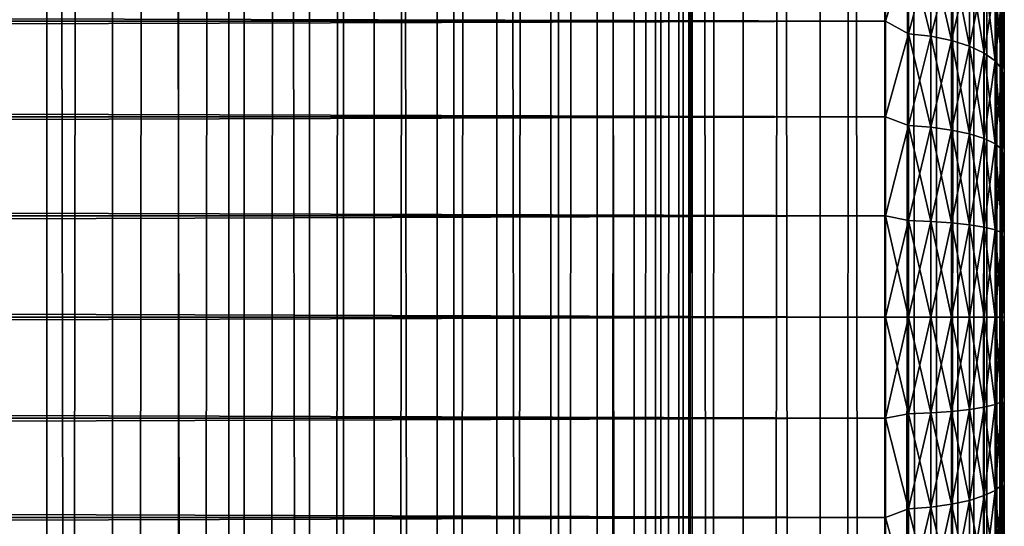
# Model space of a CAD drawing. Extents: x -265 to 265, y 0 to 1027.
# Tile 140 of 256: x 248.44 to 265, y 436.48 to 445.01. Entities that reach past the tile are written whole.
import ezdxf

# ---------------------------------------------------------------- set-up
doc = ezdxf.new("R2010")
doc.units = 0
doc.header["$LTSCALE"] = 41.718519
for name, color, linetype in [('103', 7, 'CONTINUOUS'), ('104', 7, 'CONTINUOUS'), ('33', 7, 'CONTINUOUS'), ('35', 7, 'CONTINUOUS'), ('36', 7, 'CONTINUOUS'), ('39', 7, 'CONTINUOUS'), ('40', 7, 'CONTINUOUS')]:
    doc.layers.add(name, color=color, linetype=linetype)

msp = doc.modelspace()

# ---------------------------------------------------------------- linework, layer by layer
at = {"layer": '103', "color": 7, "linetype": 'CONTINUOUS'}
for points in [[(248.042, 1, 14.872), (250, 1, 15), (248.042, 1019, 14.872), (248.042, 1, 14.872)], [(248.042, 1019, 14.872), (250, 1, 15), (250, 1019, 15), (248.042, 1019, 14.872)], [(250, 1, 15), (251.958, 1, 14.872), (250, 1019, 15), (250, 1, 15)], [(250, 1019, 15), (251.958, 1, 14.872), (251.958, 1019, 14.872), (250, 1019, 15)], [(251.958, 1, 14.872), (253.882, 1, 14.489), (251.958, 1019, 14.872), (251.958, 1, 14.872)], [(251.958, 1019, 14.872), (253.882, 1, 14.489), (253.882, 1019, 14.489), (251.958, 1019, 14.872)], [(253.882, 1, 14.489), (255.74, 1, 13.858), (253.882, 1019, 14.489), (253.882, 1, 14.489)], [(253.882, 1019, 14.489), (255.74, 1, 13.858), (255.74, 1019, 13.858), (253.882, 1019, 14.489)], [(255.74, 1, 13.858), (257.5, 1, 12.99), (255.74, 1019, 13.858), (255.74, 1, 13.858)], [(255.74, 1019, 13.858), (257.5, 1, 12.99), (257.5, 1019, 12.99), (255.74, 1019, 13.858)], [(257.5, 1, 12.99), (259.131, 1, 11.9), (257.5, 1019, 12.99), (257.5, 1, 12.99)], [(257.5, 1019, 12.99), (259.131, 1, 11.9), (259.131, 1019, 11.9), (257.5, 1019, 12.99)], [(259.131, 1, 11.9), (260.607, 1, 10.607), (259.131, 1019, 11.9), (259.131, 1, 11.9)], [(259.131, 1019, 11.9), (260.607, 1, 10.607), (260.607, 1019, 10.607), (259.131, 1019, 11.9)], [(260.607, 1, 10.607), (261.9, 1, 9.131), (260.607, 1019, 10.607), (260.607, 1, 10.607)], [(260.607, 1019, 10.607), (261.9, 1, 9.131), (261.9, 1019, 9.131), (260.607, 1019, 10.607)], [(261.9, 1, 9.131), (262.99, 1, 7.5), (261.9, 1019, 9.131), (261.9, 1, 9.131)], [(261.9, 1019, 9.131), (262.99, 1, 7.5), (262.99, 1019, 7.5), (261.9, 1019, 9.131)], [(262.99, 1, 7.5), (263.858, 1, 5.74), (262.99, 1019, 7.5), (262.99, 1, 7.5)], [(262.99, 1019, 7.5), (263.858, 1, 5.74), (263.858, 1019, 5.74), (262.99, 1019, 7.5)], [(263.858, 1, 5.74), (264.489, 1, 3.882), (263.858, 1019, 5.74), (263.858, 1, 5.74)], [(263.858, 1019, 5.74), (264.489, 1, 3.882), (264.489, 1019, 3.882), (263.858, 1019, 5.74)], [(264.489, 1, 3.882), (264.872, 1, 1.958), (264.489, 1019, 3.882), (264.489, 1, 3.882)], [(264.489, 1019, 3.882), (264.872, 1, 1.958), (264.872, 1019, 1.958), (264.489, 1019, 3.882)], [(264.872, 1, 1.958), (265, 1), (264.872, 1019, 1.958), (264.872, 1, 1.958)], [(264.872, 1019, 1.958), (265, 1), (265, 1019), (264.872, 1019, 1.958)]]:
    msp.add_3dface(points, dxfattribs=at)
at = {"layer": '104', "color": 7, "linetype": 'CONTINUOUS'}
for points in [[(260.607, 1019, -10.607), (260.607, 1, -10.607), (259.75, 20, -11.399), (260.607, 1019, -10.607)], [(259.75, 1000, -11.399), (260.607, 1019, -10.607), (259.75, 20, -11.399), (259.75, 1000, -11.399)], [(261.9, 1, -9.131), (260.607, 1, -10.607), (261.9, 1019, -9.131), (261.9, 1, -9.131)], [(261.9, 1019, -9.131), (260.607, 1, -10.607), (260.607, 1019, -10.607), (261.9, 1019, -9.131)], [(262.99, 1, -7.5), (261.9, 1, -9.131), (262.99, 1019, -7.5), (262.99, 1, -7.5)], [(262.99, 1019, -7.5), (261.9, 1, -9.131), (261.9, 1019, -9.131), (262.99, 1019, -7.5)], [(263.858, 1, -5.74), (262.99, 1, -7.5), (263.858, 1019, -5.74), (263.858, 1, -5.74)], [(263.858, 1019, -5.74), (262.99, 1, -7.5), (262.99, 1019, -7.5), (263.858, 1019, -5.74)], [(264.489, 1, -3.882), (263.858, 1, -5.74), (264.489, 1019, -3.882), (264.489, 1, -3.882)], [(264.489, 1019, -3.882), (263.858, 1, -5.74), (263.858, 1019, -5.74), (264.489, 1019, -3.882)], [(264.872, 1, -1.958), (264.489, 1, -3.882), (264.872, 1019, -1.958), (264.872, 1, -1.958)], [(264.872, 1019, -1.958), (264.489, 1, -3.882), (264.489, 1019, -3.882), (264.872, 1019, -1.958)], [(265, 1019), (265, 1), (264.872, 1, -1.958), (265, 1019)], [(265, 1019), (264.872, 1, -1.958), (264.872, 1019, -1.958), (265, 1019)], [(259.695, 998.967, -11.446), (259.75, 1000, -11.399), (259.695, 21.033, -11.446), (259.695, 998.967, -11.446)], [(259.695, 21.033, -11.446), (259.75, 1000, -11.399), (259.75, 20, -11.399), (259.695, 21.033, -11.446)], [(259.525, 997.918, -11.588), (259.695, 998.967, -11.446), (259.525, 22.083, -11.588), (259.525, 997.918, -11.588)], [(259.525, 22.083, -11.588), (259.695, 998.967, -11.446), (259.695, 21.033, -11.446), (259.525, 22.083, -11.588)], [(259.224, 996.842, -11.828), (259.525, 997.918, -11.588), (259.224, 23.158, -11.828), (259.224, 996.842, -11.828)], [(259.224, 23.158, -11.828), (259.525, 997.918, -11.588), (259.525, 22.083, -11.588), (259.224, 23.158, -11.828)], [(258.772, 995.745, -12.167), (259.224, 996.842, -11.828), (258.772, 24.255, -12.167), (258.772, 995.745, -12.167)], [(258.772, 24.255, -12.167), (259.224, 996.842, -11.828), (259.224, 23.158, -11.828), (258.772, 24.255, -12.167)], [(258.153, 994.653, -12.591), (258.772, 995.745, -12.167), (258.153, 25.347, -12.591), (258.153, 994.653, -12.591)], [(258.153, 25.347, -12.591), (258.772, 995.745, -12.167), (258.772, 24.255, -12.167), (258.153, 25.347, -12.591)], [(257.374, 993.621, -13.063), (258.153, 994.653, -12.591), (257.374, 26.379, -13.063), (257.374, 993.621, -13.063)], [(257.374, 26.379, -13.063), (258.153, 994.653, -12.591), (258.153, 25.347, -12.591), (257.374, 26.379, -13.063)], [(256.461, 992.698, -13.537), (257.374, 993.621, -13.063), (256.461, 27.302, -13.537), (256.461, 992.698, -13.537)], [(256.461, 27.302, -13.537), (257.374, 993.621, -13.063), (257.374, 26.379, -13.063), (256.461, 27.302, -13.537)], [(255.458, 991.921, -13.972), (256.461, 992.698, -13.537), (255.458, 28.079, -13.972), (255.458, 991.921, -13.972)], [(255.458, 28.079, -13.972), (256.461, 992.698, -13.537), (256.461, 27.302, -13.537), (255.458, 28.079, -13.972)], [(254.401, 991.3, -14.34), (255.458, 991.921, -13.972), (254.401, 28.7, -14.34), (254.401, 991.3, -14.34)], [(254.401, 28.7, -14.34), (255.458, 991.921, -13.972), (255.458, 28.079, -13.972), (254.401, 28.7, -14.34)], [(253.314, 990.831, -14.629), (254.401, 991.3, -14.34), (253.314, 29.169, -14.629), (253.314, 990.831, -14.629)], [(253.314, 29.169, -14.629), (254.401, 991.3, -14.34), (254.401, 28.7, -14.34), (253.314, 29.169, -14.629)], [(252.214, 990.505, -14.836), (253.314, 990.831, -14.629), (252.214, 29.495, -14.836), (252.214, 990.505, -14.836)], [(252.214, 29.495, -14.836), (253.314, 990.831, -14.629), (253.314, 29.169, -14.629), (252.214, 29.495, -14.836)], [(247.786, 990.505, -14.836), (248.892, 990.313, -14.959), (247.786, 29.495, -14.836), (247.786, 990.505, -14.836)], [(251.108, 990.313, -14.959), (252.214, 990.505, -14.836), (251.108, 29.687, -14.959), (251.108, 990.313, -14.959)], [(251.108, 29.687, -14.959), (252.214, 990.505, -14.836), (252.214, 29.495, -14.836), (251.108, 29.687, -14.959)], [(247.786, 29.495, -14.836), (248.892, 990.313, -14.959), (248.892, 29.687, -14.959), (247.786, 29.495, -14.836)], [(248.892, 990.313, -14.959), (250, 990.25, -15), (248.892, 29.687, -14.959), (248.892, 990.313, -14.959)], [(250, 990.25, -15), (251.108, 990.313, -14.959), (250, 29.75, -15), (250, 990.25, -15)], [(250, 29.75, -15), (251.108, 990.313, -14.959), (251.108, 29.687, -14.959), (250, 29.75, -15)], [(248.892, 29.687, -14.959), (250, 990.25, -15), (250, 29.75, -15), (248.892, 29.687, -14.959)]]:
    msp.add_3dface(points, dxfattribs=at)
at = {"layer": '33', "color": 7, "linetype": 'CONTINUOUS'}
for points in [[(265, 445.032, 36.716), (265, 444.362, 37.051), (265, 445.032, 18.284), (265, 445.032, 36.716)], [(265, 445.032, 18.284), (265, 444.362, 37.051), (265, 444.362, 17.949), (265, 445.032, 18.284)], [(265, 444.362, 37.051), (265, 443.669, 37.338), (265, 444.362, 17.949), (265, 444.362, 37.051)], [(265, 444.362, 17.949), (265, 443.669, 37.338), (265, 443.669, 17.662), (265, 444.362, 17.949)], [(265, 443.669, 37.338), (265, 442.958, 37.575), (265, 443.669, 17.662), (265, 443.669, 37.338)], [(265, 443.669, 17.662), (265, 442.958, 37.575), (265, 442.958, 17.425), (265, 443.669, 17.662)], [(265, 442.958, 37.575), (265, 442.232, 37.76), (265, 442.958, 17.425), (265, 442.958, 37.575)], [(265, 442.958, 17.425), (265, 442.232, 37.76), (265, 442.232, 17.24), (265, 442.958, 17.425)], [(265, 442.232, 37.76), (265, 441.494, 37.893), (265, 442.232, 17.24), (265, 442.232, 37.76)], [(265, 442.232, 17.24), (265, 441.494, 37.893), (265, 441.494, 17.107), (265, 442.232, 17.24)], [(265, 441.494, 37.893), (265, 440.749, 37.973), (265, 441.494, 17.107), (265, 441.494, 37.893)], [(265, 441.494, 17.107), (265, 440.749, 37.973), (265, 440.749, 17.027), (265, 441.494, 17.107)], [(265, 440.749, 37.973), (265, 440, 38), (265, 440.749, 17.027), (265, 440.749, 37.973)], [(265, 440.749, 17.027), (265, 440, 38), (265, 440, 17), (265, 440.749, 17.027)], [(265, 440, 17), (265, 440, 38), (265, 439.251, 37.973), (265, 440, 17)], [(265, 439.251, 17.027), (265, 440, 17), (265, 439.251, 37.973), (265, 439.251, 17.027)], [(265, 438.506, 17.107), (265, 439.251, 17.027), (265, 438.506, 37.893), (265, 438.506, 17.107)], [(265, 438.506, 37.893), (265, 439.251, 17.027), (265, 439.251, 37.973), (265, 438.506, 37.893)], [(265, 437.768, 17.24), (265, 438.506, 17.107), (265, 437.768, 37.76), (265, 437.768, 17.24)], [(265, 437.768, 37.76), (265, 438.506, 17.107), (265, 438.506, 37.893), (265, 437.768, 37.76)], [(265, 437.042, 17.425), (265, 437.768, 17.24), (265, 437.042, 37.575), (265, 437.042, 17.425)], [(265, 437.042, 37.575), (265, 437.768, 17.24), (265, 437.768, 37.76), (265, 437.042, 37.575)], [(265, 436.331, 17.662), (265, 437.042, 17.425), (265, 436.331, 37.338), (265, 436.331, 17.662)], [(265, 436.331, 37.338), (265, 437.042, 17.425), (265, 437.042, 37.575), (265, 436.331, 37.338)]]:
    msp.add_3dface(points, dxfattribs=at)
at = {"layer": '35', "color": 7, "linetype": 'CONTINUOUS'}
for points in [[(-263, 446.495, 38.18), (-263, 444.98, 38.965), (263, 446.495, 38.18), (-263, 446.495, 38.18)], [(263, 446.495, 38.18), (-263, 444.98, 38.965), (263, 444.98, 38.965), (263, 446.495, 38.18)], [(-263, 444.98, 16.035), (-263, 446.495, 16.82), (263, 444.98, 16.035), (-263, 444.98, 16.035)], [(263, 444.98, 16.035), (-263, 446.495, 16.82), (263, 446.495, 16.82), (263, 444.98, 16.035)], [(-263, 444.98, 38.965), (-263, 443.372, 39.536), (263, 444.98, 38.965), (-263, 444.98, 38.965)], [(263, 444.98, 38.965), (-263, 443.372, 39.536), (263, 443.372, 39.536), (263, 444.98, 38.965)], [(-263, 443.372, 15.464), (-263, 444.98, 16.035), (263, 443.372, 15.464), (-263, 443.372, 15.464)], [(263, 443.372, 15.464), (-263, 444.98, 16.035), (263, 444.98, 16.035), (263, 443.372, 15.464)], [(-263, 443.372, 39.536), (-263, 441.702, 39.884), (263, 443.372, 39.536), (-263, 443.372, 39.536)], [(263, 443.372, 39.536), (-263, 441.702, 39.884), (263, 441.702, 39.884), (263, 443.372, 39.536)], [(-263, 441.702, 15.116), (-263, 443.372, 15.464), (263, 441.702, 15.116), (-263, 441.702, 15.116)], [(263, 441.702, 15.116), (-263, 443.372, 15.464), (263, 443.372, 15.464), (263, 441.702, 15.116)], [(-263, 441.702, 39.884), (-263, 440, 40), (263, 441.702, 39.884), (-263, 441.702, 39.884)], [(263, 441.702, 39.884), (-263, 440, 40), (263, 440, 40), (263, 441.702, 39.884)], [(-263, 440, 15), (-263, 441.702, 15.116), (263, 440, 15), (-263, 440, 15)], [(263, 440, 15), (-263, 441.702, 15.116), (263, 441.702, 15.116), (263, 440, 15)]]:
    msp.add_3dface(points, dxfattribs=at)
at = {"layer": '36', "color": 7, "linetype": 'CONTINUOUS'}
for points in [[(263, 440, 40), (-263, 440, 40), (-263, 438.298, 39.884), (263, 440, 40)], [(-263, 440, 15), (263, 440, 15), (263, 438.298, 15.116), (-263, 440, 15)], [(-263, 438.298, 15.116), (-263, 440, 15), (263, 438.298, 15.116), (-263, 438.298, 15.116)], [(263, 440, 40), (-263, 438.298, 39.884), (263, 438.298, 39.884), (263, 440, 40)], [(-263, 436.628, 15.464), (-263, 438.298, 15.116), (263, 436.628, 15.464), (-263, 436.628, 15.464)], [(263, 436.628, 15.464), (-263, 438.298, 15.116), (263, 438.298, 15.116), (263, 436.628, 15.464)], [(-263, 438.298, 39.884), (-263, 436.628, 39.536), (263, 438.298, 39.884), (-263, 438.298, 39.884)], [(263, 438.298, 39.884), (-263, 436.628, 39.536), (263, 436.628, 39.536), (263, 438.298, 39.884)], [(-263, 435.02, 16.035), (-263, 436.628, 15.464), (263, 435.02, 16.035), (-263, 435.02, 16.035)], [(263, 435.02, 16.035), (-263, 436.628, 15.464), (263, 436.628, 15.464), (263, 435.02, 16.035)], [(-263, 436.628, 39.536), (-263, 435.02, 38.965), (263, 436.628, 39.536), (-263, 436.628, 39.536)], [(263, 436.628, 39.536), (-263, 435.02, 38.965), (263, 435.02, 38.965), (263, 436.628, 39.536)]]:
    msp.add_3dface(points, dxfattribs=at)
at = {"layer": '39', "color": 7, "linetype": 'CONTINUOUS'}
for points in [[(263, 444.98, 16.035), (263, 446.495, 16.82), (263.388, 446.231, 16.708), (263, 444.98, 16.035)], [(263, 446.495, 38.18), (263, 444.98, 38.965), (263.388, 446.231, 38.292), (263, 446.495, 38.18)], [(263, 444.98, 16.035), (263.388, 446.231, 16.708), (263.388, 444.769, 15.987), (263, 444.98, 16.035)], [(263, 444.98, 38.965), (263.388, 444.769, 39.013), (263.388, 446.231, 38.292), (263, 444.98, 38.965)], [(263.388, 444.769, 39.013), (263.764, 446.174, 38.194), (263.388, 446.231, 38.292), (263.388, 444.769, 39.013)], [(263.764, 446.174, 16.806), (263.764, 444.726, 16.091), (263.388, 446.231, 16.708), (263.764, 446.174, 16.806)], [(263.388, 446.231, 16.708), (263.764, 444.726, 16.091), (263.388, 444.769, 15.987), (263.388, 446.231, 16.708)], [(263.764, 444.726, 38.909), (263.764, 446.174, 38.194), (263.388, 444.769, 39.013), (263.764, 444.726, 38.909)], [(263.764, 444.726, 38.909), (264.11, 446.082, 38.034), (263.764, 446.174, 38.194), (263.764, 444.726, 38.909)], [(264.11, 446.082, 16.966), (264.11, 444.655, 16.262), (263.764, 446.174, 16.806), (264.11, 446.082, 16.966)], [(263.764, 446.174, 16.806), (264.11, 444.655, 16.262), (263.764, 444.726, 16.091), (263.764, 446.174, 16.806)], [(264.11, 444.655, 38.738), (264.11, 446.082, 38.034), (263.764, 444.726, 38.909), (264.11, 444.655, 38.738)], [(264.11, 444.655, 38.738), (264.413, 445.958, 37.819), (264.11, 446.082, 38.034), (264.11, 444.655, 38.738)], [(264.413, 445.958, 17.181), (264.413, 444.56, 16.492), (264.11, 446.082, 16.966), (264.413, 445.958, 17.181)], [(264.11, 446.082, 16.966), (264.413, 444.56, 16.492), (264.11, 444.655, 16.262), (264.11, 446.082, 16.966)], [(264.413, 444.56, 38.508), (264.413, 445.958, 37.819), (264.11, 444.655, 38.738), (264.413, 444.56, 38.508)], [(264.413, 444.56, 38.508), (264.663, 445.806, 37.556), (264.413, 445.958, 37.819), (264.413, 444.56, 38.508)], [(264.663, 445.806, 17.444), (264.663, 444.444, 16.772), (264.413, 445.958, 17.181), (264.663, 445.806, 17.444)], [(264.413, 445.958, 17.181), (264.663, 444.444, 16.772), (264.413, 444.56, 16.492), (264.413, 445.958, 17.181)], [(264.663, 444.444, 38.228), (264.663, 445.806, 37.556), (264.413, 444.56, 38.508), (264.663, 444.444, 38.228)], [(264.663, 444.444, 38.228), (264.848, 445.633, 37.256), (264.663, 445.806, 37.556), (264.663, 444.444, 38.228)], [(264.848, 445.633, 17.744), (264.848, 444.311, 17.092), (264.663, 445.806, 17.444), (264.848, 445.633, 17.744)], [(264.663, 445.806, 17.444), (264.848, 444.311, 17.092), (264.663, 444.444, 16.772), (264.663, 445.806, 17.444)], [(264.848, 444.311, 37.908), (264.848, 445.633, 37.256), (264.663, 444.444, 38.228), (264.848, 444.311, 37.908)], [(264.848, 444.311, 37.908), (264.962, 445.445, 36.931), (264.848, 445.633, 37.256), (264.848, 444.311, 37.908)], [(264.962, 445.445, 18.069), (264.962, 444.167, 17.439), (264.848, 445.633, 17.744), (264.962, 445.445, 18.069)], [(264.848, 445.633, 17.744), (264.962, 444.167, 17.439), (264.848, 444.311, 17.092), (264.848, 445.633, 17.744)], [(264.962, 444.167, 37.561), (264.962, 445.445, 36.931), (264.848, 444.311, 37.908), (264.962, 444.167, 37.561)], [(264.962, 444.167, 37.561), (265, 445.032, 36.716), (264.962, 445.445, 36.931), (264.962, 444.167, 37.561)], [(265, 445.032, 18.284), (265, 444.362, 17.949), (264.962, 445.445, 18.069), (265, 445.032, 18.284)], [(264.962, 445.445, 18.069), (265, 444.362, 17.949), (264.962, 444.167, 17.439), (264.962, 445.445, 18.069)], [(263, 443.372, 15.464), (263, 444.98, 16.035), (263.388, 444.769, 15.987), (263, 443.372, 15.464)], [(263, 444.98, 38.965), (263, 443.372, 39.536), (263.388, 444.769, 39.013), (263, 444.98, 38.965)], [(265, 444.362, 37.051), (265, 445.032, 36.716), (264.962, 444.167, 37.561), (265, 444.362, 37.051)], [(263, 443.372, 15.464), (263.388, 444.769, 15.987), (263.388, 443.225, 15.463), (263, 443.372, 15.464)], [(263, 443.372, 39.536), (263.388, 443.225, 39.537), (263.388, 444.769, 39.013), (263, 443.372, 39.536)], [(263.388, 443.225, 39.537), (263.764, 444.726, 38.909), (263.388, 444.769, 39.013), (263.388, 443.225, 39.537)], [(263.764, 444.726, 16.091), (263.764, 443.196, 15.572), (263.388, 444.769, 15.987), (263.764, 444.726, 16.091)], [(263.388, 444.769, 15.987), (263.764, 443.196, 15.572), (263.388, 443.225, 15.463), (263.388, 444.769, 15.987)], [(263.764, 443.196, 39.428), (263.764, 444.726, 38.909), (263.388, 443.225, 39.537), (263.764, 443.196, 39.428)], [(263.764, 443.196, 39.428), (264.11, 444.655, 38.738), (263.764, 444.726, 38.909), (263.764, 443.196, 39.428)], [(264.11, 444.655, 16.262), (264.11, 443.148, 15.751), (263.764, 444.726, 16.091), (264.11, 444.655, 16.262)], [(263.764, 444.726, 16.091), (264.11, 443.148, 15.751), (263.764, 443.196, 15.572), (263.764, 444.726, 16.091)], [(264.11, 443.148, 39.249), (264.11, 444.655, 38.738), (263.764, 443.196, 39.428), (264.11, 443.148, 39.249)], [(264.11, 443.148, 39.249), (264.413, 444.56, 38.508), (264.11, 444.655, 38.738), (264.11, 443.148, 39.249)], [(264.413, 444.56, 16.492), (264.413, 443.084, 15.991), (264.11, 444.655, 16.262), (264.413, 444.56, 16.492)], [(264.11, 444.655, 16.262), (264.413, 443.084, 15.991), (264.11, 443.148, 15.751), (264.11, 444.655, 16.262)], [(264.413, 443.084, 39.009), (264.413, 444.56, 38.508), (264.11, 443.148, 39.249), (264.413, 443.084, 39.009)], [(264.413, 443.084, 39.009), (264.663, 444.444, 38.228), (264.413, 444.56, 38.508), (264.413, 443.084, 39.009)], [(264.663, 444.444, 16.772), (264.663, 443.005, 16.284), (264.413, 444.56, 16.492), (264.663, 444.444, 16.772)], [(264.413, 444.56, 16.492), (264.663, 443.005, 16.284), (264.413, 443.084, 15.991), (264.413, 444.56, 16.492)], [(264.663, 443.005, 38.716), (264.663, 444.444, 38.228), (264.413, 443.084, 39.009), (264.663, 443.005, 38.716)], [(264.663, 443.005, 38.716), (264.848, 444.311, 37.908), (264.663, 444.444, 38.228), (264.663, 443.005, 38.716)], [(264.848, 444.311, 17.092), (264.848, 442.916, 16.618), (264.663, 444.444, 16.772), (264.848, 444.311, 17.092)], [(264.663, 444.444, 16.772), (264.848, 442.916, 16.618), (264.663, 443.005, 16.284), (264.663, 444.444, 16.772)], [(264.848, 442.916, 38.382), (264.848, 444.311, 37.908), (264.663, 443.005, 38.716), (264.848, 442.916, 38.382)], [(264.848, 442.916, 38.382), (264.962, 444.167, 37.561), (264.848, 444.311, 37.908), (264.848, 442.916, 38.382)], [(264.962, 444.167, 17.439), (264.962, 442.819, 16.981), (264.848, 444.311, 17.092), (264.962, 444.167, 17.439)], [(264.848, 444.311, 17.092), (264.962, 442.819, 16.981), (264.848, 442.916, 16.618), (264.848, 444.311, 17.092)], [(265, 443.669, 37.338), (265, 444.362, 37.051), (264.962, 444.167, 37.561), (265, 443.669, 37.338)], [(265, 444.362, 17.949), (265, 443.669, 17.662), (264.962, 444.167, 17.439), (265, 444.362, 17.949)], [(264.962, 442.819, 38.019), (264.962, 444.167, 37.561), (264.848, 442.916, 38.382), (264.962, 442.819, 38.019)], [(264.962, 442.819, 38.019), (265, 443.669, 37.338), (264.962, 444.167, 37.561), (264.962, 442.819, 38.019)], [(265, 443.669, 17.662), (265, 442.958, 17.425), (264.962, 444.167, 17.439), (265, 443.669, 17.662)], [(264.962, 444.167, 17.439), (265, 442.958, 17.425), (264.962, 442.819, 16.981), (264.962, 444.167, 17.439)], [(265, 442.958, 37.575), (265, 443.669, 37.338), (264.962, 442.819, 38.019), (265, 442.958, 37.575)], [(263, 441.702, 15.116), (263, 443.372, 15.464), (263.388, 443.225, 15.463), (263, 441.702, 15.116)], [(263, 443.372, 39.536), (263, 441.702, 39.884), (263.388, 443.225, 39.537), (263, 443.372, 39.536)], [(263, 441.702, 15.116), (263.388, 443.225, 15.463), (263.388, 441.627, 15.145), (263, 441.702, 15.116)], [(263, 441.702, 39.884), (263.388, 441.627, 39.855), (263.388, 443.225, 39.537), (263, 441.702, 39.884)], [(263.388, 441.627, 39.855), (263.764, 443.196, 39.428), (263.388, 443.225, 39.537), (263.388, 441.627, 39.855)], [(263.764, 443.196, 15.572), (263.764, 441.612, 15.257), (263.388, 443.225, 15.463), (263.764, 443.196, 15.572)], [(263.388, 443.225, 15.463), (263.764, 441.612, 15.257), (263.388, 441.627, 15.145), (263.388, 443.225, 15.463)], [(263.764, 441.612, 39.743), (263.764, 443.196, 39.428), (263.388, 441.627, 39.855), (263.764, 441.612, 39.743)], [(263.764, 441.612, 39.743), (264.11, 443.148, 39.249), (263.764, 443.196, 39.428), (263.764, 441.612, 39.743)], [(264.11, 443.148, 15.751), (264.11, 441.588, 15.44), (263.764, 443.196, 15.572), (264.11, 443.148, 15.751)], [(263.764, 443.196, 15.572), (264.11, 441.588, 15.44), (263.764, 441.612, 15.257), (263.764, 443.196, 15.572)], [(264.11, 441.588, 39.56), (264.11, 443.148, 39.249), (263.764, 441.612, 39.743), (264.11, 441.588, 39.56)], [(264.11, 441.588, 39.56), (264.413, 443.084, 39.009), (264.11, 443.148, 39.249), (264.11, 441.588, 39.56)], [(264.413, 443.084, 15.991), (264.413, 441.555, 15.687), (264.11, 443.148, 15.751), (264.413, 443.084, 15.991)], [(264.11, 443.148, 15.751), (264.413, 441.555, 15.687), (264.11, 441.588, 15.44), (264.11, 443.148, 15.751)], [(264.413, 441.555, 39.313), (264.413, 443.084, 39.009), (264.11, 441.588, 39.56), (264.413, 441.555, 39.313)], [(264.413, 441.555, 39.313), (264.663, 443.005, 38.716), (264.413, 443.084, 39.009), (264.413, 441.555, 39.313)], [(264.663, 443.005, 16.284), (264.663, 441.516, 15.988), (264.413, 443.084, 15.991), (264.663, 443.005, 16.284)], [(264.413, 443.084, 15.991), (264.663, 441.516, 15.988), (264.413, 441.555, 15.687), (264.413, 443.084, 15.991)], [(264.663, 441.516, 39.012), (264.663, 443.005, 38.716), (264.413, 441.555, 39.313), (264.663, 441.516, 39.012)], [(264.663, 441.516, 39.012), (264.848, 442.916, 38.382), (264.663, 443.005, 38.716), (264.663, 441.516, 39.012)], [(264.848, 442.916, 16.618), (264.848, 441.47, 16.331), (264.663, 443.005, 16.284), (264.848, 442.916, 16.618)], [(264.663, 443.005, 16.284), (264.848, 441.47, 16.331), (264.663, 441.516, 15.988), (264.663, 443.005, 16.284)], [(264.848, 441.47, 38.669), (264.848, 442.916, 38.382), (264.663, 441.516, 39.012), (264.848, 441.47, 38.669)], [(264.848, 441.47, 38.669), (264.962, 442.819, 38.019), (264.848, 442.916, 38.382), (264.848, 441.47, 38.669)], [(264.962, 442.819, 16.981), (264.962, 441.421, 16.703), (264.848, 442.916, 16.618), (264.962, 442.819, 16.981)], [(264.848, 442.916, 16.618), (264.962, 441.421, 16.703), (264.848, 441.47, 16.331), (264.848, 442.916, 16.618)], [(265, 442.232, 37.76), (265, 442.958, 37.575), (264.962, 442.819, 38.019), (265, 442.232, 37.76)], [(265, 442.958, 17.425), (265, 442.232, 17.24), (264.962, 442.819, 16.981), (265, 442.958, 17.425)], [(264.962, 441.421, 38.297), (264.962, 442.819, 38.019), (264.848, 441.47, 38.669), (264.962, 441.421, 38.297)], [(264.962, 441.421, 38.297), (265, 442.232, 37.76), (264.962, 442.819, 38.019), (264.962, 441.421, 38.297)], [(265, 442.232, 17.24), (265, 441.494, 17.107), (264.962, 442.819, 16.981), (265, 442.232, 17.24)], [(264.962, 442.819, 16.981), (265, 441.494, 17.107), (264.962, 441.421, 16.703), (264.962, 442.819, 16.981)], [(265, 441.494, 37.893), (265, 442.232, 37.76), (264.962, 441.421, 38.297), (265, 441.494, 37.893)], [(263, 440, 15), (263, 441.702, 15.116), (263.388, 440, 15.038), (263, 440, 15)], [(263.388, 440, 15.038), (263, 441.702, 15.116), (263.388, 441.627, 15.145), (263.388, 440, 15.038)], [(263, 441.702, 39.884), (263, 440, 40), (263.388, 441.627, 39.855), (263, 441.702, 39.884)], [(263, 440, 40), (263.388, 440, 39.962), (263.388, 441.627, 39.855), (263, 440, 40)], [(263.764, 440, 15.151), (263.388, 440, 15.038), (263.388, 441.627, 15.145), (263.764, 440, 15.151)], [(263.764, 441.612, 15.257), (263.764, 440, 15.151), (263.388, 441.627, 15.145), (263.764, 441.612, 15.257)], [(263.388, 440, 39.962), (263.764, 441.612, 39.743), (263.388, 441.627, 39.855), (263.388, 440, 39.962)], [(263.388, 440, 39.962), (263.764, 440, 39.849), (263.764, 441.612, 39.743), (263.388, 440, 39.962)], [(264.11, 440, 15.336), (263.764, 440, 15.151), (263.764, 441.612, 15.257), (264.11, 440, 15.336)], [(264.11, 441.588, 15.44), (264.11, 440, 15.336), (263.764, 441.612, 15.257), (264.11, 441.588, 15.44)], [(263.764, 440, 39.849), (264.11, 441.588, 39.56), (263.764, 441.612, 39.743), (263.764, 440, 39.849)], [(263.764, 440, 39.849), (264.11, 440, 39.664), (264.11, 441.588, 39.56), (263.764, 440, 39.849)], [(264.413, 440, 15.585), (264.11, 440, 15.336), (264.11, 441.588, 15.44), (264.413, 440, 15.585)], [(264.413, 441.555, 15.687), (264.413, 440, 15.585), (264.11, 441.588, 15.44), (264.413, 441.555, 15.687)], [(264.11, 440, 39.664), (264.413, 441.555, 39.313), (264.11, 441.588, 39.56), (264.11, 440, 39.664)], [(264.11, 440, 39.664), (264.413, 440, 39.415), (264.413, 441.555, 39.313), (264.11, 440, 39.664)], [(264.663, 440, 15.888), (264.413, 440, 15.585), (264.413, 441.555, 15.687), (264.663, 440, 15.888)], [(264.663, 441.516, 15.988), (264.663, 440, 15.888), (264.413, 441.555, 15.687), (264.663, 441.516, 15.988)], [(264.413, 440, 39.415), (264.663, 441.516, 39.012), (264.413, 441.555, 39.313), (264.413, 440, 39.415)], [(264.413, 440, 39.415), (264.663, 440, 39.112), (264.663, 441.516, 39.012), (264.413, 440, 39.415)], [(264.848, 440, 16.234), (264.663, 440, 15.888), (264.663, 441.516, 15.988), (264.848, 440, 16.234)], [(264.848, 441.47, 16.331), (264.848, 440, 16.234), (264.663, 441.516, 15.988), (264.848, 441.47, 16.331)], [(264.663, 440, 39.112), (264.848, 441.47, 38.669), (264.663, 441.516, 39.012), (264.663, 440, 39.112)], [(264.663, 440, 39.112), (264.848, 440, 38.766), (264.848, 441.47, 38.669), (264.663, 440, 39.112)], [(264.962, 440, 16.61), (264.848, 440, 16.234), (264.848, 441.47, 16.331), (264.962, 440, 16.61)], [(264.962, 441.421, 16.703), (264.962, 440, 16.61), (264.848, 441.47, 16.331), (264.962, 441.421, 16.703)], [(264.848, 440, 38.766), (264.962, 441.421, 38.297), (264.848, 441.47, 38.669), (264.848, 440, 38.766)], [(264.848, 440, 38.766), (264.962, 440, 38.39), (264.962, 441.421, 38.297), (264.848, 440, 38.766)], [(265, 440.749, 37.973), (265, 441.494, 37.893), (264.962, 441.421, 38.297), (265, 440.749, 37.973)], [(265, 441.494, 17.107), (265, 440.749, 17.027), (264.962, 441.421, 16.703), (265, 441.494, 17.107)], [(264.962, 440, 38.39), (265, 440.749, 37.973), (264.962, 441.421, 38.297), (264.962, 440, 38.39)], [(265, 440.749, 17.027), (265, 440, 17), (264.962, 441.421, 16.703), (265, 440.749, 17.027)], [(265, 440, 17), (264.962, 440, 16.61), (264.962, 441.421, 16.703), (265, 440, 17)], [(265, 440, 38), (265, 440.749, 37.973), (264.962, 440, 38.39), (265, 440, 38)]]:
    msp.add_3dface(points, dxfattribs=at)
at = {"layer": '40', "color": 7, "linetype": 'CONTINUOUS'}
for points in [[(263, 438.298, 15.116), (263, 440, 15), (263.388, 438.373, 15.145), (263, 438.298, 15.116)], [(263, 440, 15), (263.388, 440, 15.038), (263.388, 438.373, 15.145), (263, 440, 15)], [(263, 440, 40), (263, 438.298, 39.884), (263.388, 440, 39.962), (263, 440, 40)], [(263, 438.298, 39.884), (263.388, 438.373, 39.855), (263.388, 440, 39.962), (263, 438.298, 39.884)], [(263.764, 440, 15.151), (263.764, 438.388, 15.257), (263.388, 440, 15.038), (263.764, 440, 15.151)], [(263.388, 440, 15.038), (263.764, 438.388, 15.257), (263.388, 438.373, 15.145), (263.388, 440, 15.038)], [(263.764, 438.388, 39.743), (263.764, 440, 39.849), (263.388, 438.373, 39.855), (263.764, 438.388, 39.743)], [(263.388, 438.373, 39.855), (263.764, 440, 39.849), (263.388, 440, 39.962), (263.388, 438.373, 39.855)], [(264.11, 440, 15.336), (264.11, 438.412, 15.44), (263.764, 440, 15.151), (264.11, 440, 15.336)], [(263.764, 440, 15.151), (264.11, 438.412, 15.44), (263.764, 438.388, 15.257), (263.764, 440, 15.151)], [(264.11, 438.412, 39.56), (264.11, 440, 39.664), (263.764, 438.388, 39.743), (264.11, 438.412, 39.56)], [(263.764, 438.388, 39.743), (264.11, 440, 39.664), (263.764, 440, 39.849), (263.764, 438.388, 39.743)], [(264.413, 440, 15.585), (264.413, 438.445, 15.687), (264.11, 440, 15.336), (264.413, 440, 15.585)], [(264.11, 440, 15.336), (264.413, 438.445, 15.687), (264.11, 438.412, 15.44), (264.11, 440, 15.336)], [(264.413, 438.445, 39.313), (264.413, 440, 39.415), (264.11, 438.412, 39.56), (264.413, 438.445, 39.313)], [(264.11, 438.412, 39.56), (264.413, 440, 39.415), (264.11, 440, 39.664), (264.11, 438.412, 39.56)], [(264.663, 440, 15.888), (264.663, 438.484, 15.988), (264.413, 440, 15.585), (264.663, 440, 15.888)], [(264.413, 440, 15.585), (264.663, 438.484, 15.988), (264.413, 438.445, 15.687), (264.413, 440, 15.585)], [(264.663, 438.484, 39.012), (264.663, 440, 39.112), (264.413, 438.445, 39.313), (264.663, 438.484, 39.012)], [(264.413, 438.445, 39.313), (264.663, 440, 39.112), (264.413, 440, 39.415), (264.413, 438.445, 39.313)], [(264.848, 440, 16.234), (264.848, 438.53, 16.331), (264.663, 440, 15.888), (264.848, 440, 16.234)], [(264.663, 440, 15.888), (264.848, 438.53, 16.331), (264.663, 438.484, 15.988), (264.663, 440, 15.888)], [(264.848, 438.53, 38.669), (264.848, 440, 38.766), (264.663, 438.484, 39.012), (264.848, 438.53, 38.669)], [(264.663, 438.484, 39.012), (264.848, 440, 38.766), (264.663, 440, 39.112), (264.663, 438.484, 39.012)], [(264.962, 440, 16.61), (264.962, 438.579, 16.703), (264.848, 440, 16.234), (264.962, 440, 16.61)], [(264.848, 440, 16.234), (264.962, 438.579, 16.703), (264.848, 438.53, 16.331), (264.848, 440, 16.234)], [(264.962, 438.579, 38.297), (264.962, 440, 38.39), (264.848, 438.53, 38.669), (264.962, 438.579, 38.297)], [(264.848, 438.53, 38.669), (264.962, 440, 38.39), (264.848, 440, 38.766), (264.848, 438.53, 38.669)], [(265, 439.251, 37.973), (265, 440, 38), (264.962, 438.579, 38.297), (265, 439.251, 37.973)], [(264.962, 438.579, 38.297), (265, 440, 38), (264.962, 440, 38.39), (264.962, 438.579, 38.297)], [(265, 440, 17), (265, 439.251, 17.027), (264.962, 440, 16.61), (265, 440, 17)], [(264.962, 440, 16.61), (265, 439.251, 17.027), (264.962, 438.579, 16.703), (264.962, 440, 16.61)], [(265, 439.251, 17.027), (265, 438.506, 17.107), (264.962, 438.579, 16.703), (265, 439.251, 17.027)], [(265, 438.506, 37.893), (265, 439.251, 37.973), (264.962, 438.579, 38.297), (265, 438.506, 37.893)], [(264.962, 438.579, 16.703), (264.962, 437.181, 16.981), (264.848, 438.53, 16.331), (264.962, 438.579, 16.703)], [(264.962, 437.181, 38.019), (264.962, 438.579, 38.297), (264.848, 437.084, 38.382), (264.962, 437.181, 38.019)], [(264.848, 437.084, 38.382), (264.962, 438.579, 38.297), (264.848, 438.53, 38.669), (264.848, 437.084, 38.382)], [(265, 438.506, 17.107), (265, 437.768, 17.24), (264.962, 438.579, 16.703), (265, 438.506, 17.107)], [(264.962, 438.579, 16.703), (265, 437.768, 17.24), (264.962, 437.181, 16.981), (264.962, 438.579, 16.703)], [(264.962, 437.181, 38.019), (265, 438.506, 37.893), (264.962, 438.579, 38.297), (264.962, 437.181, 38.019)], [(264.11, 438.412, 15.44), (264.11, 436.852, 15.751), (263.764, 438.388, 15.257), (264.11, 438.412, 15.44)], [(264.11, 436.852, 39.249), (264.11, 438.412, 39.56), (263.764, 436.804, 39.428), (264.11, 436.852, 39.249)], [(263.764, 436.804, 39.428), (264.11, 438.412, 39.56), (263.764, 438.388, 39.743), (263.764, 436.804, 39.428)], [(264.413, 438.445, 15.687), (264.413, 436.916, 15.991), (264.11, 438.412, 15.44), (264.413, 438.445, 15.687)], [(264.413, 436.916, 39.009), (264.413, 438.445, 39.313), (264.11, 436.852, 39.249), (264.413, 436.916, 39.009)], [(264.11, 436.852, 39.249), (264.413, 438.445, 39.313), (264.11, 438.412, 39.56), (264.11, 436.852, 39.249)], [(264.11, 438.412, 15.44), (264.413, 436.916, 15.991), (264.11, 436.852, 15.751), (264.11, 438.412, 15.44)], [(264.663, 438.484, 15.988), (264.663, 436.995, 16.284), (264.413, 438.445, 15.687), (264.663, 438.484, 15.988)], [(264.663, 436.995, 38.716), (264.663, 438.484, 39.012), (264.413, 436.916, 39.009), (264.663, 436.995, 38.716)], [(264.413, 436.916, 39.009), (264.663, 438.484, 39.012), (264.413, 438.445, 39.313), (264.413, 436.916, 39.009)], [(264.413, 438.445, 15.687), (264.663, 436.995, 16.284), (264.413, 436.916, 15.991), (264.413, 438.445, 15.687)], [(264.848, 438.53, 16.331), (264.848, 437.084, 16.618), (264.663, 438.484, 15.988), (264.848, 438.53, 16.331)], [(264.848, 437.084, 38.382), (264.848, 438.53, 38.669), (264.663, 436.995, 38.716), (264.848, 437.084, 38.382)], [(264.663, 436.995, 38.716), (264.848, 438.53, 38.669), (264.663, 438.484, 39.012), (264.663, 436.995, 38.716)], [(264.663, 438.484, 15.988), (264.848, 437.084, 16.618), (264.663, 436.995, 16.284), (264.663, 438.484, 15.988)], [(264.848, 438.53, 16.331), (264.962, 437.181, 16.981), (264.848, 437.084, 16.618), (264.848, 438.53, 16.331)], [(265, 437.768, 37.76), (265, 438.506, 37.893), (264.962, 437.181, 38.019), (265, 437.768, 37.76)], [(263, 438.298, 39.884), (263.388, 436.775, 39.537), (263.388, 438.373, 39.855), (263, 438.298, 39.884)], [(263, 438.298, 15.116), (263.388, 438.373, 15.145), (263.388, 436.775, 15.463), (263, 438.298, 15.116)], [(263, 438.298, 39.884), (263, 436.628, 39.536), (263.388, 436.775, 39.537), (263, 438.298, 39.884)], [(263, 436.628, 15.464), (263, 438.298, 15.116), (263.388, 436.775, 15.463), (263, 436.628, 15.464)], [(263.764, 438.388, 15.257), (263.764, 436.804, 15.572), (263.388, 438.373, 15.145), (263.764, 438.388, 15.257)], [(263.764, 436.804, 39.428), (263.764, 438.388, 39.743), (263.388, 436.775, 39.537), (263.764, 436.804, 39.428)], [(263.388, 436.775, 39.537), (263.764, 438.388, 39.743), (263.388, 438.373, 39.855), (263.388, 436.775, 39.537)], [(263.388, 438.373, 15.145), (263.764, 436.804, 15.572), (263.388, 436.775, 15.463), (263.388, 438.373, 15.145)], [(263.764, 438.388, 15.257), (264.11, 436.852, 15.751), (263.764, 436.804, 15.572), (263.764, 438.388, 15.257)], [(265, 437.768, 17.24), (265, 437.042, 17.425), (264.962, 437.181, 16.981), (265, 437.768, 17.24)], [(265, 437.042, 37.575), (265, 437.768, 37.76), (264.962, 437.181, 38.019), (265, 437.042, 37.575)], [(264.962, 437.181, 16.981), (264.962, 435.833, 17.439), (264.848, 437.084, 16.618), (264.962, 437.181, 16.981)], [(264.962, 435.833, 37.561), (264.962, 437.181, 38.019), (264.848, 435.689, 37.908), (264.962, 435.833, 37.561)], [(264.848, 435.689, 37.908), (264.962, 437.181, 38.019), (264.848, 437.084, 38.382), (264.848, 435.689, 37.908)], [(265, 437.042, 17.425), (265, 436.331, 17.662), (264.962, 437.181, 16.981), (265, 437.042, 17.425)], [(264.962, 437.181, 16.981), (265, 436.331, 17.662), (264.962, 435.833, 17.439), (264.962, 437.181, 16.981)], [(264.962, 435.833, 37.561), (265, 437.042, 37.575), (264.962, 437.181, 38.019), (264.962, 435.833, 37.561)], [(264.663, 436.995, 16.284), (264.663, 435.556, 16.772), (264.413, 436.916, 15.991), (264.663, 436.995, 16.284)], [(264.663, 435.556, 38.228), (264.663, 436.995, 38.716), (264.413, 435.44, 38.508), (264.663, 435.556, 38.228)], [(264.413, 435.44, 38.508), (264.663, 436.995, 38.716), (264.413, 436.916, 39.009), (264.413, 435.44, 38.508)], [(264.848, 437.084, 16.618), (264.848, 435.689, 17.092), (264.663, 436.995, 16.284), (264.848, 437.084, 16.618)], [(264.848, 435.689, 37.908), (264.848, 437.084, 38.382), (264.663, 435.556, 38.228), (264.848, 435.689, 37.908)], [(264.663, 435.556, 38.228), (264.848, 437.084, 38.382), (264.663, 436.995, 38.716), (264.663, 435.556, 38.228)], [(264.663, 436.995, 16.284), (264.848, 435.689, 17.092), (264.663, 435.556, 16.772), (264.663, 436.995, 16.284)], [(264.848, 437.084, 16.618), (264.962, 435.833, 17.439), (264.848, 435.689, 17.092), (264.848, 437.084, 16.618)], [(265, 436.331, 37.338), (265, 437.042, 37.575), (264.962, 435.833, 37.561), (265, 436.331, 37.338)], [(263, 436.628, 39.536), (263.388, 435.231, 39.013), (263.388, 436.775, 39.537), (263, 436.628, 39.536)], [(263, 436.628, 15.464), (263.388, 436.775, 15.463), (263.388, 435.231, 15.987), (263, 436.628, 15.464)], [(263.764, 436.804, 15.572), (263.764, 435.274, 16.091), (263.388, 436.775, 15.463), (263.764, 436.804, 15.572)], [(263.764, 435.274, 38.909), (263.764, 436.804, 39.428), (263.388, 435.231, 39.013), (263.764, 435.274, 38.909)], [(263.388, 435.231, 39.013), (263.764, 436.804, 39.428), (263.388, 436.775, 39.537), (263.388, 435.231, 39.013)], [(263.388, 436.775, 15.463), (263.764, 435.274, 16.091), (263.388, 435.231, 15.987), (263.388, 436.775, 15.463)], [(264.11, 436.852, 15.751), (264.11, 435.345, 16.262), (263.764, 436.804, 15.572), (264.11, 436.852, 15.751)], [(264.11, 435.345, 38.738), (264.11, 436.852, 39.249), (263.764, 435.274, 38.909), (264.11, 435.345, 38.738)], [(263.764, 435.274, 38.909), (264.11, 436.852, 39.249), (263.764, 436.804, 39.428), (263.764, 435.274, 38.909)], [(263.764, 436.804, 15.572), (264.11, 435.345, 16.262), (263.764, 435.274, 16.091), (263.764, 436.804, 15.572)], [(264.413, 436.916, 15.991), (264.413, 435.44, 16.492), (264.11, 436.852, 15.751), (264.413, 436.916, 15.991)], [(264.413, 435.44, 38.508), (264.413, 436.916, 39.009), (264.11, 435.345, 38.738), (264.413, 435.44, 38.508)], [(264.11, 435.345, 38.738), (264.413, 436.916, 39.009), (264.11, 436.852, 39.249), (264.11, 435.345, 38.738)], [(264.11, 436.852, 15.751), (264.413, 435.44, 16.492), (264.11, 435.345, 16.262), (264.11, 436.852, 15.751)], [(264.413, 436.916, 15.991), (264.663, 435.556, 16.772), (264.413, 435.44, 16.492), (264.413, 436.916, 15.991)], [(263, 436.628, 39.536), (263, 435.02, 38.965), (263.388, 435.231, 39.013), (263, 436.628, 39.536)], [(263, 435.02, 16.035), (263, 436.628, 15.464), (263.388, 435.231, 15.987), (263, 435.02, 16.035)]]:
    msp.add_3dface(points, dxfattribs=at)

doc.saveas('drawing.dxf')
